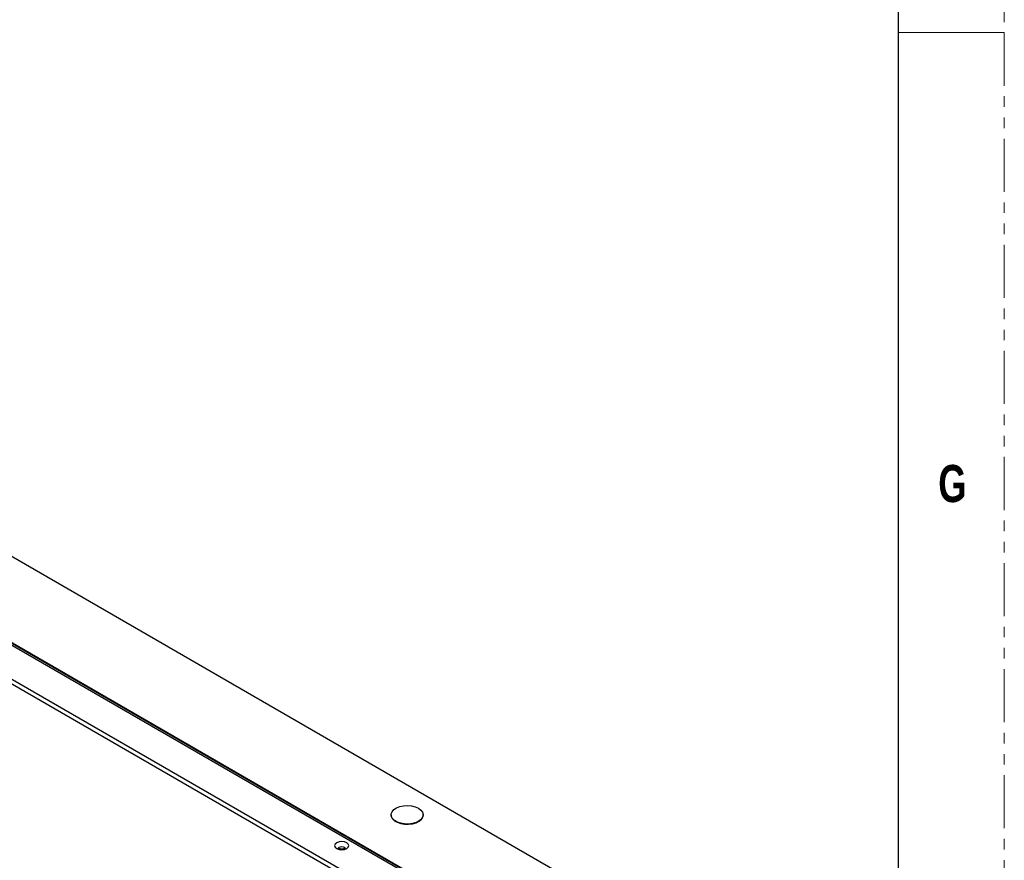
# Model space of a CAD drawing. Header units: millimetres. Extents: x 256 to 1374, y 313 to 1176.
# Tile 211 of 212: x 1256 to 1374, y 969 to 1070. Entities that reach past the tile are written whole.
import ezdxf

# ---------------------------------------------------------------- set-up
doc = ezdxf.new("R2010")
doc.units = ezdxf.units.MM
doc.linetypes.add('PHANTOM', pattern=[12.7, 6.35, -1.27, 1.27, -1.27, 1.27, -1.27])
doc.styles.add('SLDTEXTSTYLE1', font='GOTHICB.TTF', dxfattribs={"width": 0.7304})

msp = doc.modelspace()

# ---------------------------------------------------------------- linework, layer by layer
at = {"color": 7, "linetype": 'PHANTOM', "lineweight": 0}
msp.add_line((1373.5306, 312.7499), (1373.5306, 1176.3499), dxfattribs=at)
at = {"color": 7, "linetype": 'Continuous', "lineweight": 30}
for p, q in [((1360.8306, 1150.9499), (1360.8306, 338.1499)), ((1325.4309, 964.8059), (1047.2551, 1125.3934)), ((1031.3263, 1119.3764), (1315.8708, 955.1123)), ((1315.9398, 955.6168), (1031.7287, 1119.6884)), ((1039.3872, 1119.3656), (1315.3747, 960.0414)), ((1300.109, 974.7574), (1300.109, 974.7356)), ((1303.9423, 974.7356), (1303.9423, 974.7574))]:
    msp.add_line(p, q, dxfattribs=at)
at = {"color": 7, "linetype": 'Continuous', "lineweight": 0}
msp.add_line((1360.8306, 1068.3999), (1373.5306, 1068.3999), dxfattribs=at)
at = {"color": 8, "linetype": 'Continuous', "lineweight": 30}
for p, q in [((1315.3603, 960.2294), (1193.3103, 1030.6873)), ((1315.3825, 960.2928), (1193.3422, 1030.7451))]:
    msp.add_line(p, q, dxfattribs=at)
at = {"color": 7, "linetype": 'Continuous', "lineweight": 30, "flags": 128}
for points in [[(1303.3809, 975.5398), (1303.6754, 975.3206), (1303.8662, 975.0661), (1303.9414, 974.7921), (1303.8961, 974.516), (1303.7334, 974.2551), (1303.4634, 974.0257), (1303.103, 973.8422), (1302.6749, 973.7163), (1302.206, 973.6558), (1301.7258, 973.6645), (1301.2645, 973.7419), (1300.8509, 973.8831), (1300.5112, 974.0792), (1300.2666, 974.3179), (1300.1326, 974.5843), (1300.1175, 974.8615), (1300.2223, 975.1322), (1300.4404, 975.3793), (1300.7581, 975.5873), (1301.1555, 975.7432), (1301.6075, 975.8372), (1302.0858, 975.8633), (1302.5604, 975.8199), (1303.0013, 975.7098), (1303.3809, 975.5398)], [(1300.109, 974.7356), (1300.1326, 974.5625), (1300.2666, 974.2962), (1300.5112, 974.0574), (1300.8509, 973.8613), (1301.2645, 973.7201), (1301.7258, 973.6428), (1302.206, 973.634), (1302.6749, 973.6945), (1303.103, 973.8205), (1303.4634, 974.0039), (1303.7334, 974.2333), (1303.8961, 974.4942), (1303.9423, 974.7356)], [(1294.7967, 971.4147), (1294.5209, 971.521), (1294.1956, 971.5584), (1293.8703, 971.521), (1293.5946, 971.4147), (1293.4103, 971.2555), (1293.3456, 971.0677), (1293.4103, 970.8799), (1293.5946, 970.7207), (1293.8703, 970.6144), (1294.1956, 970.577), (1294.5209, 970.6144), (1294.7967, 970.7207), (1294.9809, 970.8799), (1295.0456, 971.0677), (1294.9809, 971.2555), (1294.7967, 971.4147)]]:
    msp.add_lwpolyline(points, dxfattribs=at)
at = {"color": 8, "linetype": 'Continuous', "lineweight": 30, "flags": 128}
for points in [[(1293.779, 970.7154), (1293.8107, 970.8059), (1293.901, 970.884), (1294.0362, 970.9361), (1294.1956, 970.9544), (1294.3551, 970.9361), (1294.4902, 970.884)], [(1294.4902, 970.884), (1294.5806, 970.8059), (1294.6123, 970.7139), (1294.6123, 970.7117)]]:
    msp.add_lwpolyline(points, dxfattribs=at)
at = {"color": 7, "linetype": 'Continuous', "lineweight": 30}
msp.add_open_spline([(1294.6256, 970.7733), (1294.6266, 970.7751), (1294.6304, 970.7817), (1294.603, 970.7526), (1294.528, 970.7135), (1294.4082, 970.6751), (1294.254, 970.6537), (1294.0829, 970.6577), (1293.9313, 970.6884), (1293.8256, 970.7305), (1293.7685, 970.7706), (1293.7659, 970.7746), (1293.7646, 970.7766)], degree=3, knots=[0, 0, 0, 0, 0.03528944, 0.13394462, 0.23407744, 0.33983777, 0.45635722, 0.58091516, 0.70684092, 0.81167577, 0.90874986, 1, 1, 1, 1], dxfattribs=at)

# ---------------------------------------------------------------- texts
at = {"color": 7, "linetype": 'Continuous', "lineweight": 0, "insert": (1365.6249, 1016.6455), "char_height": 4.445, "attachment_point": 1, "style": 'SLDTEXTSTYLE1'}
msp.add_mtext('G', dxfattribs=at)

doc.saveas('drawing.dxf')
